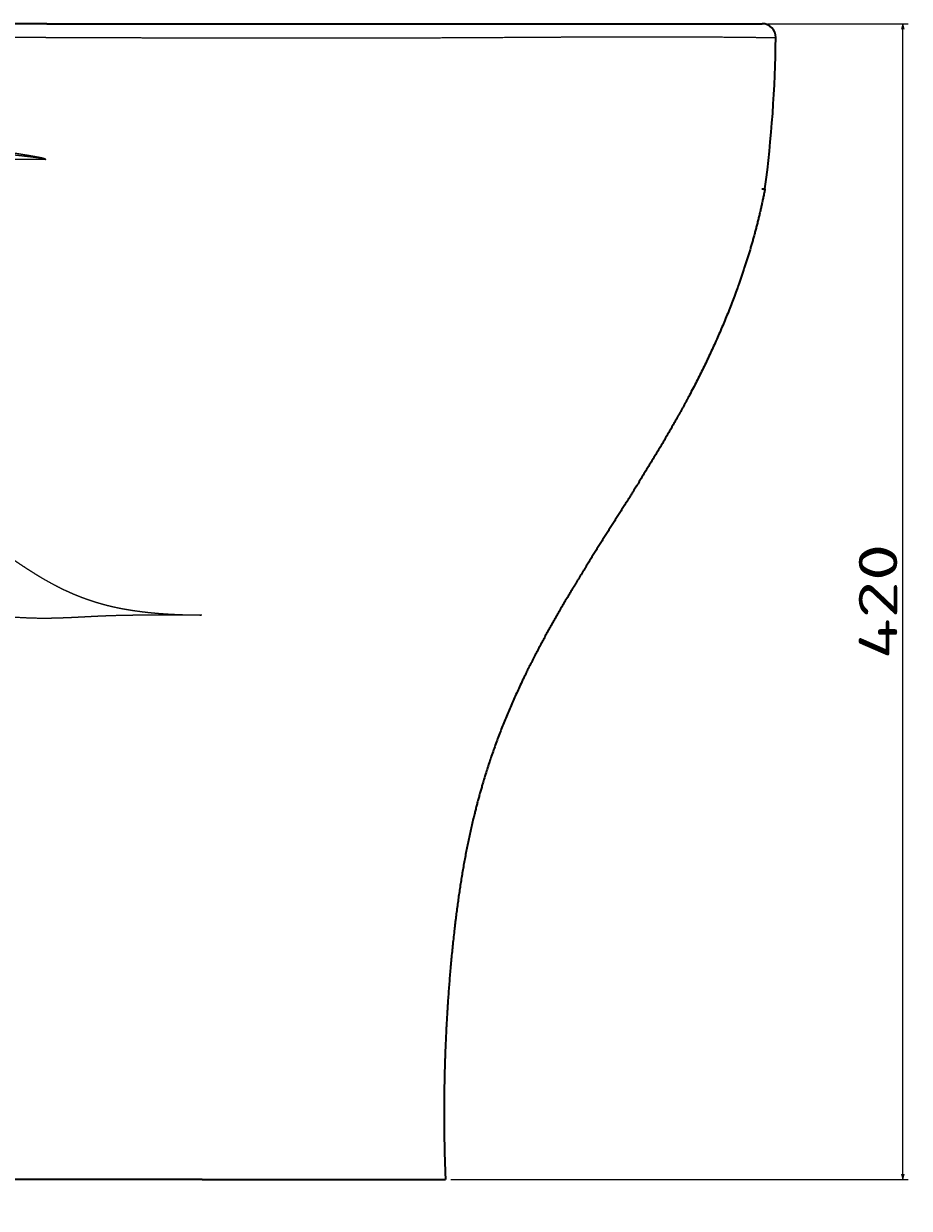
# Model space of a CAD drawing. Extents: x -184 to 908, y 238 to 1290.
# Tile 7 of 7: x 586 to 908, y 724 to 1154. Entities that reach past the tile are written whole.
import ezdxf
from ezdxf.enums import TextEntityAlignment as Align

# ---------------------------------------------------------------- set-up
doc = ezdxf.new("R2010")
doc.units = 0
doc.layers.get('0').update_dxf_attribs({"lineweight": 13})
doc.styles.get("Standard").update_dxf_attribs({"font": 'isocp.shx'})
doc.dimstyles.get("Standard").update_dxf_attribs({"dimtxt": 2.5, "dimasz": 2.5, "dimexe": 1.25, "dimexo": 0.625, "dimtad": 1, "dimcen": 2.5, "dimadec": 0, "dimazin": 0, "dimtfac": 1, "dimtmove": 0, "dimatfit": 0, "dimfxl": 0, "dimarcsym": 0})

# ---------------------------------------------------------------- blocks, each defined once
blk = doc.blocks.new('*D')
at = {"color": 7, "lineweight": 13}
for p, q in [((856.52, 1154.19), (907.67, 1154.19)), ((905.67, 734.19), (905.67, 1154.19)), ((741.47, 734.19), (907.67, 734.19)), ((329.47, 506.37), (329.47, 631.37)), ((329.47, 629.37), (859.52, 629.37)), ((859.52, 422.5), (859.52, 631.37)), ((649.05, 602.18), (278.55, 602.18)), ((280.55, 238.82), (280.55, 602.18)), ((649.05, 238.82), (278.55, 238.82))]:
    blk.add_line(p, q, dxfattribs=at)
for points in [[(906.19, 1152.26), (905.67, 1154.19), (905.15, 1152.26)], [(905.15, 736.12), (905.67, 734.19), (906.19, 736.12)], [(331.4, 629.89), (329.47, 629.37), (331.4, 628.86)], [(857.59, 628.86), (859.52, 629.37), (857.59, 629.89)], [(281.07, 600.25), (280.55, 602.18), (280.04, 600.25)], [(280.04, 240.75), (280.55, 238.82), (281.07, 240.75)]]:
    blk.add_lwpolyline(points, dxfattribs=at)
for s, p, p2 in [('420', (903.67, 923.17), (903.67, 965.21)), ('360', (278.55, 399.48), (278.55, 441.52))]:
    blk.add_text(s, height=14, rotation=90, dxfattribs=at).set_placement(p, p2, align=Align.FIT)
blk.add_text('530', height=14, dxfattribs=at).set_placement((573.48, 631.37), (615.51, 631.37), align=Align.FIT)
blk = doc.blocks.new('BLOCK63')
at = {"color": 7, "lineweight": 35}
for p, q in [((265.09, 0), (235.83, 0)), ((265.09, 0), (321.36, 0)), ((321.36, 0), (525.05, 0)), ((321.58, -420), (100, -420)), ((321.58, -420), (410, -420))]:
    blk.add_line(p, q, dxfattribs=at)
at = {"color": 7, "lineweight": 13}
blk.add_line((264.74, -5.05), (235.18, -5.05), dxfattribs=at)
at = {"color": 7, "lineweight": 13, "ltscale": 0.000950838}
blk.add_line((264.65, -49.31), (264.68, -49.28), dxfattribs=at)
at = {"color": 7, "lineweight": 13, "ltscale": 0.000102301}
blk.add_line((264.74, -49.36), (264.74, -49.36), dxfattribs=at)
at = {"color": 7, "lineweight": 13, "ltscale": 0.000601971}
blk.add_line((264.8, -49.32), (264.8, -49.29), dxfattribs=at)
at = {"color": 7, "lineweight": 35, "ltscale": 0.000440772}
blk.add_line((264.8, -49.33), (264.8, -49.32), dxfattribs=at)
at = {"color": 7, "lineweight": 35, "ltscale": 0.001069}
blk.add_line((264.8, -49.38), (264.8, -49.33), dxfattribs=at)
at = {"color": 7, "lineweight": 35, "ltscale": 0.028181}
blk.add_line((525, -60), (526.12, -60), dxfattribs=at)
at = {"color": 7, "lineweight": 35}
for centre, radius, start, end in [((525.05, -5), 5, 359.3662, 90), ((72.24, 0.06), 457.84, 352.4625, 359.3601)]:
    blk.add_arc(centre, radius, start, end, dxfattribs=at)
at = {"color": 7, "lineweight": 13}
blk.add_arc((264.72, -49.26), 0.112, 283.4455, 316.5904, dxfattribs=at)
for points, knots in [([(264.74, -5.05), (268.1, -5.05), (271.47, -5.05), (274.83, -5.05), (280.45, -5.05), (286.06, -5.06), (288.31, -5.06), (294.68, -5.07), (301.05, -5.08), (305.17, -5.09), (309.35, -5.1), (313.53, -5.1), (313.59, -5.1), (313.7, -5.1), (313.81, -5.1), (313.86, -5.1), (314.03, -5.1), (314.19, -5.1), (314.34, -5.1), (314.8, -5.1), (315.28, -5.1), (315.62, -5.1), (316.19, -5.1), (316.76, -5.1), (316.87, -5.1), (317.24, -5.11), (317.62, -5.11), (317.8, -5.11), (318.07, -5.11), (318.33, -5.11), (318.42, -5.11), (318.53, -5.11), (318.65, -5.11), (318.67, -5.11), (318.73, -5.11), (318.79, -5.11), (318.82, -5.11), (318.89, -5.11), (318.95, -5.11), (318.97, -5.11), (319.51, -5.11), (320.05, -5.11), (320.56, -5.11), (321.07, -5.11), (321.58, -5.11)], [0, 0, 0, 0, 0, 0, 29.426296, 29.426296, 29.426296, 49.054428, 49.054428, 49.054428, 85.046649, 85.046649, 85.046649, 85.531628, 85.531628, 85.531628, 86.016607, 86.016607, 86.016607, 86.933168, 86.933168, 86.933168, 89.783083, 89.783083, 89.783083, 91.338472, 91.338472, 91.338472, 92.744923, 92.744923, 92.744923, 93.480342, 93.480342, 93.480342, 93.7358, 93.7358, 93.7358, 93.981073, 93.981073, 93.981073, 94.226345, 94.226345, 94.226345, 98.678294, 98.678294, 98.678294, 98.678294, 98.678294, 98.678294]), ([(321.58, -5.11), (329.53, -5.12), (337.44, -5.12), (345.34, -5.12), (356.27, -5.12), (367.24, -5.12), (370.21, -5.12), (374.13, -5.12), (378.06, -5.12), (378.35, -5.12), (379.62, -5.12), (380.89, -5.12), (381.21, -5.12), (387.01, -5.12), (392.8, -5.11), (398.02, -5.11), (405.64, -5.09), (413.18, -5.06), (415.46, -5.05), (420.21, -5.03), (424.94, -5), (427.49, -4.98), (430.86, -4.96), (434.22, -4.94), (435.03, -4.93), (436.85, -4.92), (438.66, -4.92), (439.5, -4.91), (441.74, -4.9), (443.97, -4.89), (445.3, -4.88), (447.81, -4.86), (450.3, -4.85), (451.43, -4.84), (453.73, -4.82), (456.01, -4.81), (457.12, -4.8), (461.29, -4.78), (465.4, -4.76), (468.33, -4.75), (478.24, -4.72), (487.59, -4.71), (493.84, -4.73), (503.38, -4.77), (511.53, -4.84), (514.46, -4.87), (518.87, -4.91), (522.48, -4.95), (523.76, -4.97), (526.62, -5.01), (528.58, -5.04), (529.42, -5.05), (529.9, -5.05), (530.02, -5.06), (530.05, -5.06), (530.05, -5.06), (530.05, -5.06)], [0, 0, 0, 0, 0, 0, 56.489522, 56.489522, 56.489522, 78.154485, 78.154485, 78.154485, 84.368133, 84.368133, 84.368133, 87.170742, 87.170742, 87.170742, 125.442118, 125.442118, 125.442118, 142.127287, 142.127287, 142.127287, 160.310055, 160.310055, 160.310055, 167.147733, 167.147733, 167.147733, 173.914746, 173.914746, 173.914746, 184.062305, 184.062305, 184.062305, 193.097726, 193.097726, 193.097726, 201.907529, 201.907529, 201.907529, 226.011241, 226.011241, 226.011241, 283.513925, 283.513925, 283.513925, 320.301206, 320.301206, 320.301206, 343.865589, 343.865589, 343.865589, 379.021162, 379.021162, 379.021162, 379.046754, 379.046754, 379.046754, 379.046754, 379.046754, 379.046754]), ([(264.65, -49.31), (264.63, -49.29), (264.61, -49.28), (264.58, -49.27), (264.55, -49.26), (264.52, -49.25), (264.5, -49.24), (264.48, -49.23), (264.46, -49.23), (264.45, -49.22), (264.42, -49.21), (264.39, -49.2), (264.37, -49.2), (264.33, -49.19), (264.3, -49.18), (264.28, -49.18), (264.23, -49.16), (264.18, -49.15), (264.14, -49.14), (263.91, -49.09), (263.69, -49.05), (263.52, -49.02), (263.25, -48.98), (262.97, -48.94), (262.93, -48.93), (262.78, -48.91), (262.62, -48.89), (262.56, -48.88), (262.43, -48.86), (262.3, -48.84), (262.26, -48.84), (262.07, -48.81), (261.89, -48.79), (261.78, -48.77), (261.3, -48.71), (260.82, -48.65), (260.51, -48.61), (260.08, -48.56), (259.64, -48.51), (259.57, -48.5), (259.43, -48.48), (259.3, -48.47), (259.23, -48.46), (259.1, -48.44), (258.96, -48.43), (258.9, -48.42), (258.49, -48.37), (258.07, -48.32), (257.73, -48.28), (257.11, -48.21), (256.49, -48.14), (256.11, -48.09), (255.19, -47.99), (254.27, -47.89), (253.62, -47.81), (252.94, -47.74), (252.26, -47.67), (252.21, -47.66), (251.99, -47.64), (251.76, -47.61), (251.54, -47.59), (251.26, -47.56), (250.98, -47.53), (250.89, -47.52), (250.72, -47.5), (250.57, -47.48), (250.5, -47.47), (247.93, -47.2), (245.35, -46.94), (242.84, -46.7), (240.29, -46.47), (237.74, -46.27), (237.69, -46.26), (237.6, -46.26), (237.51, -46.25), (237.47, -46.24), (237.33, -46.23), (237.17, -46.22), (237.07, -46.21), (236.91, -46.2), (236.76, -46.19), (236.71, -46.19), (236.61, -46.18), (236.51, -46.17), (236.47, -46.17), (236.19, -46.15), (235.91, -46.13), (235.67, -46.11), (235.44, -46.09), (235.2, -46.07)], [0, 0, 0, 0, 0, 0, 0.213325, 0.213325, 0.213325, 0.319994, 0.319994, 0.319994, 0.426664, 0.426664, 0.426664, 0.586724, 0.586724, 0.586724, 0.746784, 0.746784, 0.746784, 1.045907, 1.045907, 1.045907, 2.726378, 2.726378, 2.726378, 3.518141, 3.518141, 3.518141, 4.053624, 4.053624, 4.053624, 4.623329, 4.623329, 4.623329, 5.717878, 5.717878, 5.717878, 8.972982, 8.972982, 8.972982, 9.575238, 9.575238, 9.575238, 10.177495, 10.177495, 10.177495, 10.797662, 10.797662, 10.797662, 13.808873, 13.808873, 13.808873, 16.173558, 16.173558, 16.173558, 21.718978, 21.718978, 21.718978, 22.146989, 22.146989, 22.146989, 23.650897, 23.650897, 23.650897, 24.312659, 24.312659, 24.312659, 24.993072, 24.993072, 24.993072, 46.880914, 46.880914, 46.880914, 47.261223, 47.261223, 47.261223, 47.641532, 47.641532, 47.641532, 48.401959, 48.401959, 48.401959, 48.797974, 48.797974, 48.797974, 49.205271, 49.205271, 49.205271, 51.25144, 51.25144, 51.25144, 51.25144, 51.25144, 51.25144]), ([(264.68, -49.28), (264.64, -49.25), (264.59, -49.22), (264.55, -49.19), (264.47, -49.15), (264.38, -49.12), (264.35, -49.11), (264.28, -49.08), (264.2, -49.06), (264.17, -49.05), (264.02, -49), (263.88, -48.96), (263.77, -48.93), (263.58, -48.89), (263.39, -48.84), (263.31, -48.82), (263.14, -48.79), (262.97, -48.75), (262.89, -48.73), (262.56, -48.66), (262.22, -48.6), (261.98, -48.55), (261.58, -48.48), (261.17, -48.4), (260.91, -48.35), (260.65, -48.31), (260.39, -48.26), (260.3, -48.25), (260.12, -48.21), (259.93, -48.18), (259.85, -48.17), (259.19, -48.05), (258.53, -47.94), (257.97, -47.85), (256.2, -47.55), (254.43, -47.26), (253.33, -47.08), (251.99, -46.87), (250.64, -46.66), (250.5, -46.64), (250.2, -46.59), (249.9, -46.55), (249.76, -46.53), (249.31, -46.46), (248.88, -46.39), (248.59, -46.35), (248.15, -46.28), (247.71, -46.22), (247.56, -46.19), (245.48, -45.89), (243.39, -45.59), (241.46, -45.33), (239.44, -45.08), (237.43, -44.84), (237.35, -44.84), (237.21, -44.82), (237.06, -44.8), (236.97, -44.79), (236.83, -44.78), (236.7, -44.76), (236.63, -44.75), (236.49, -44.74), (236.35, -44.72), (236.26, -44.71), (236.01, -44.69), (235.77, -44.66), (235.61, -44.64), (235.43, -44.62), (235.26, -44.6)], [0, 0, 0, 0, 0, 0, 0.44003, 0.44003, 0.44003, 0.770797, 0.770797, 0.770797, 1.101564, 1.101564, 1.101564, 2.082751, 2.082751, 2.082751, 2.817889, 2.817889, 2.817889, 3.553026, 3.553026, 3.553026, 5.768774, 5.768774, 5.768774, 7.227843, 7.227843, 7.227843, 8.054678, 8.054678, 8.054678, 8.915954, 8.915954, 8.915954, 13.882259, 13.882259, 13.882259, 24.425088, 24.425088, 24.425088, 25.722667, 25.722667, 25.722667, 27.020246, 27.020246, 27.020246, 29.615403, 29.615403, 29.615403, 30.914731, 30.914731, 30.914731, 47.82373, 47.82373, 47.82373, 48.474412, 48.474412, 48.474412, 49.096118, 49.096118, 49.096118, 49.746886, 49.746886, 49.746886, 50.366784, 50.366784, 50.366784, 51.882675, 51.882675, 51.882675, 51.882675, 51.882675, 51.882675]), ([(264.8, -49.38), (264.5, -49.38), (264.19, -49.37), (263.9, -49.37), (263.3, -49.37), (262.71, -49.37), (262.41, -49.37), (261.97, -49.37), (261.53, -49.37), (261.4, -49.37), (261.18, -49.37), (260.97, -49.37), (260.88, -49.37), (260.72, -49.37), (260.55, -49.37), (260.5, -49.37), (260.39, -49.37), (260.28, -49.37), (260.22, -49.37), (260.06, -49.37), (259.89, -49.37), (259.78, -49.37), (258.14, -49.37), (256.49, -49.37), (254.8, -49.38), (250.48, -49.39), (246.17, -49.41), (243.39, -49.42), (239.8, -49.45), (236.22, -49.48), (235.36, -49.49), (231.92, -49.52), (228.53, -49.56), (225.95, -49.6), (223.17, -49.64), (220.41, -49.68), (220.21, -49.69), (219.43, -49.7), (218.65, -49.71), (218.02, -49.73), (217.17, -49.74), (216.34, -49.76), (216.11, -49.76), (215.65, -49.77), (215.2, -49.78), (215, -49.78), (211.79, -49.84), (208.61, -49.91), (205.7, -49.97), (202.34, -50.06), (199.05, -50.14), (198.61, -50.16), (197.68, -50.18), (196.77, -50.21), (196.32, -50.22), (195.41, -50.25), (194.5, -50.27), (194.04, -50.29), (193.09, -50.32), (192.14, -50.34), (191.8, -50.36), (190.41, -50.4), (189.02, -50.45), (188.08, -50.48), (186.37, -50.54), (184.68, -50.6), (183.7, -50.63), (182.27, -50.69), (180.86, -50.74), (180.24, -50.77), (179.6, -50.8), (178.96, -50.82), (178.93, -50.82), (178.86, -50.83), (178.8, -50.83), (178.77, -50.83), (178.64, -50.84), (178.51, -50.84), (178.4, -50.85), (178.14, -50.86), (177.86, -50.87), (177.69, -50.88), (177.45, -50.89), (177.23, -50.9), (177.16, -50.9), (177.06, -50.9), (176.96, -50.91), (176.93, -50.91), (176.87, -50.91), (176.81, -50.91), (176.78, -50.91), (176.4, -50.93), (176.02, -50.95), (175.68, -50.96), (175.17, -50.99), (174.67, -51.01), (174.54, -51.02), (174.23, -51.03), (173.93, -51.04), (173.78, -51.05), (173.52, -51.06), (173.26, -51.08), (173.14, -51.08), (172.3, -51.12), (171.48, -51.16), (170.76, -51.2), (170, -51.24), (169.24, -51.28), (169.19, -51.28), (168.95, -51.29), (168.7, -51.31), (168.46, -51.32), (168.18, -51.33), (167.91, -51.35), (167.84, -51.35), (167.71, -51.36), (167.59, -51.37), (167.54, -51.37), (166.02, -51.45), (164.55, -51.54), (163.19, -51.62), (161.59, -51.72), (160.03, -51.83), (159.73, -51.85), (159.2, -51.88), (158.68, -51.92), (158.41, -51.94), (157.88, -51.98), (157.35, -52.02), (157.08, -52.04), (156.57, -52.07), (156.08, -52.11), (155.81, -52.13), (154.43, -52.24), (153.12, -52.35), (152.07, -52.44), (150.28, -52.6), (148.58, -52.77), (147.85, -52.84), (147.13, -52.92), (146.43, -53), (146.4, -53), (146.34, -53.01), (146.29, -53.01), (146.29, -53.01), (146.22, -53.02), (146.16, -53.03), (146.13, -53.03), (146.07, -53.04), (146.02, -53.04), (145.99, -53.05), (145.94, -53.05), (145.89, -53.06), (145.86, -53.06), (145.83, -53.06), (145.81, -53.07)], [0, 0, 0, 0, 0, 0, 2.638944, 2.638944, 2.638944, 5.277888, 5.277888, 5.277888, 6.496283, 6.496283, 6.496283, 7.56301, 7.56301, 7.56301, 8.045048, 8.045048, 8.045048, 8.527087, 8.527087, 8.527087, 9.491104, 9.491104, 9.491104, 22.930128, 22.930128, 22.930128, 47.279152, 47.279152, 47.279152, 54.492211, 54.492211, 54.492211, 77.693754, 77.693754, 77.693754, 79.46783, 79.46783, 79.46783, 84.75936, 84.75936, 84.75936, 86.794097, 86.794097, 86.794097, 88.893528, 88.893528, 88.893528, 116.201542, 116.201542, 116.201542, 120.77134, 120.77134, 120.77134, 125.275552, 125.275552, 125.275552, 129.921027, 129.921027, 129.921027, 134.882189, 134.882189, 134.882189, 144.079126, 144.079126, 144.079126, 152.538428, 152.538428, 152.538428, 159.157696, 159.157696, 159.157696, 159.506995, 159.506995, 159.506995, 159.856294, 159.856294, 159.856294, 160.799926, 160.799926, 160.799926, 162.133822, 162.133822, 162.133822, 162.80537, 162.80537, 162.80537, 163.141151, 163.141151, 163.141151, 163.476932, 163.476932, 163.476932, 167.36036, 167.36036, 167.36036, 169.176849, 169.176849, 169.176849, 170.921374, 170.921374, 170.921374, 172.229773, 172.229773, 172.229773, 180.685297, 180.685297, 180.685297, 181.339457, 181.339457, 181.339457, 183.513942, 183.513942, 183.513942, 184.247236, 184.247236, 184.247236, 185.007419, 185.007419, 185.007419, 202.912703, 202.912703, 202.912703, 206.546666, 206.546666, 206.546666, 210.263915, 210.263915, 210.263915, 213.981602, 213.981602, 213.981602, 217.614104, 217.614104, 217.614104, 234.559047, 234.559047, 234.559047, 247.445696, 247.445696, 247.445696, 247.969856, 247.969856, 247.969856, 248.555906, 248.555906, 248.555906, 249.111481, 249.111481, 249.111481, 249.635649, 249.635649, 249.635649, 250.159817, 250.159817, 250.159817, 250.159817, 250.159817, 250.159817]), ([(264.65, -49.31), (264.66, -49.32), (264.68, -49.33), (264.7, -49.34), (264.71, -49.36), (264.73, -49.36), (264.74, -49.36), (264.74, -49.36), (264.74, -49.36)], [0, 0, 0, 0, 0, 0, 0.1675358, 0.1675358, 0.1675358, 0.1855051, 0.1855051, 0.1855051, 0.1855051, 0.1855051, 0.1855051]), ([(264.68, -49.28), (264.68, -49.29), (264.69, -49.3), (264.7, -49.31), (264.71, -49.33), (264.72, -49.34), (264.72, -49.34), (264.72, -49.35), (264.73, -49.35), (264.73, -49.35), (264.73, -49.35), (264.73, -49.36), (264.73, -49.36), (264.73, -49.36), (264.74, -49.36), (264.74, -49.36), (264.74, -49.36), (264.74, -49.36), (264.74, -49.36), (264.74, -49.36), (264.75, -49.36), (264.75, -49.36), (264.75, -49.36), (264.75, -49.36), (264.75, -49.35), (264.76, -49.35), (264.76, -49.35), (264.76, -49.35), (264.77, -49.34), (264.78, -49.32), (264.78, -49.31), (264.79, -49.3), (264.8, -49.29)], [0, 0, 0, 0, 0, 0, 0.092308, 0.092308, 0.092308, 0.1228441, 0.1228441, 0.1228441, 0.1326176, 0.1326176, 0.1326176, 0.1423911, 0.1423911, 0.1423911, 0.1543199, 0.1543199, 0.1543199, 0.1619575, 0.1619575, 0.1619575, 0.1734381, 0.1734381, 0.1734381, 0.1870074, 0.1870074, 0.1870074, 0.2005767, 0.2005767, 0.2005767, 0.2971308, 0.2971308, 0.2971308, 0.2971308, 0.2971308, 0.2971308]), ([(282.01, -210.03), (281.95, -210.02), (281.9, -210), (281.84, -209.98), (281.72, -209.94), (281.62, -209.91), (281.54, -209.88), (281.37, -209.83), (281.2, -209.77), (281.09, -209.73), (280.63, -209.58), (280.17, -209.42), (279.83, -209.3), (278.97, -209), (278.11, -208.68), (277.59, -208.48), (276.7, -208.13), (275.8, -207.77), (275.42, -207.61), (274.66, -207.29), (273.9, -206.96), (273.52, -206.79), (271.52, -205.88), (269.52, -204.91), (267.9, -204.07), (265.43, -202.71), (262.97, -201.27), (262.1, -200.75), (260.77, -199.93), (259.44, -199.1), (258.97, -198.8), (258.03, -198.2), (257.1, -197.59), (256.61, -197.27), (255.61, -196.62), (254.62, -195.95), (254.09, -195.59), (253.29, -195.05), (252.49, -194.5), (252.23, -194.32), (251.05, -193.5), (249.87, -192.68), (248.95, -192.04), (247.7, -191.15), (246.45, -190.25), (246.18, -190.06), (245.52, -189.58), (244.86, -189.11), (244.54, -188.88), (244.02, -188.5), (243.48, -188.12), (243.27, -187.96), (242.85, -187.65), (242.42, -187.34), (242.21, -187.19), (241.57, -186.72), (240.92, -186.26), (240.5, -185.94), (239.38, -185.13), (238.26, -184.31), (237.81, -183.98), (236.46, -182.99), (235.12, -182.01), (234.54, -181.59), (231.78, -179.57), (229.03, -177.57), (226.98, -176.08), (224.55, -174.34), (222.16, -172.64), (221.8, -172.39), (221.25, -172), (220.71, -171.62), (220.56, -171.51), (220.29, -171.32), (220.02, -171.14), (219.94, -171.08), (219.76, -170.95), (219.57, -170.82), (219.51, -170.77), (219.16, -170.53), (218.81, -170.29), (218.54, -170.1), (218.27, -169.91), (217.99, -169.72), (217.97, -169.7), (217.93, -169.67), (217.89, -169.64), (217.87, -169.63), (217.8, -169.58), (217.73, -169.54), (217.68, -169.5), (217.64, -169.47), (217.6, -169.44)], [0, 0, 0, 0, 0, 0, 0.576918, 0.576918, 0.576918, 1.099191, 1.099191, 1.099191, 2.253026, 2.253026, 2.253026, 5.730748, 5.730748, 5.730748, 10.922279, 10.922279, 10.922279, 14.816373, 14.816373, 14.816373, 18.710467, 18.710467, 18.710467, 35.386239, 35.386239, 35.386239, 44.449601, 44.449601, 44.449601, 49.430738, 49.430738, 49.430738, 54.358547, 54.358547, 54.358547, 60.022238, 60.022238, 60.022238, 62.854086, 62.854086, 62.854086, 72.708605, 72.708605, 72.708605, 76.366369, 76.366369, 76.366369, 79.877747, 79.877747, 79.877747, 82.204691, 82.204691, 82.204691, 84.531634, 84.531634, 84.531634, 89.185502, 89.185502, 89.185502, 96.725392, 96.725392, 96.725392, 103.92698, 103.92698, 103.92698, 127.182567, 127.182567, 127.182567, 131.318263, 131.318263, 131.318263, 133.454263, 133.454263, 133.454263, 134.488201, 134.488201, 134.488201, 135.581109, 135.581109, 135.581109, 138.537479, 138.537479, 138.537479, 138.786695, 138.786695, 138.786695, 139.035912, 139.035912, 139.035912, 139.522025, 139.522025, 139.522025, 139.522025, 139.522025, 139.522025]), ([(281.26, -215.5), (281.22, -215.5), (281.19, -215.5), (281.16, -215.5), (281.09, -215.5), (281.01, -215.51), (280.98, -215.51), (279.86, -215.57), (278.74, -215.63), (277.62, -215.68), (275.8, -215.78), (273.98, -215.87), (273.24, -215.9), (271.95, -215.95), (270.66, -216), (270.11, -216.02), (267.35, -216.11), (264.58, -216.15), (262.35, -216.14), (257.77, -216.04), (253.18, -215.75), (250.84, -215.56), (244.65, -214.92), (238.51, -213.99), (234.73, -213.32), (228.3, -212.04), (222.04, -210.61), (219.44, -209.99), (214.93, -208.87), (210.56, -207.75), (208.66, -207.26), (206.8, -206.77), (204.97, -206.28), (204.94, -206.27), (204.84, -206.25), (204.75, -206.22), (204.67, -206.2), (204.61, -206.18), (204.55, -206.17)], [0, 0, 0, 0, 0, 0, 0.25791, 0.25791, 0.25791, 0.515819, 0.515819, 0.515819, 8.316593, 8.316593, 8.316593, 13.523024, 13.523024, 13.523024, 17.428179, 17.428179, 17.428179, 32.888249, 32.888249, 32.888249, 49.008766, 49.008766, 49.008766, 75.549816, 75.549816, 75.549816, 94.664953, 94.664953, 94.664953, 109.386954, 109.386954, 109.386954, 109.647525, 109.647525, 109.647525, 110.152669, 110.152669, 110.152669, 110.152669, 110.152669, 110.152669]), ([(321.43, -215), (320.63, -215), (319.84, -214.99), (319, -214.99), (316.6, -214.96), (314.2, -214.9), (312.61, -214.83), (310.21, -214.72), (307.83, -214.56), (307.04, -214.51), (305.86, -214.42), (304.67, -214.32), (304.28, -214.28), (303.49, -214.21), (302.7, -214.13), (302.31, -214.09), (301.13, -213.96), (299.95, -213.82), (299.16, -213.72), (296.8, -213.41), (294.43, -213.03), (292.86, -212.76), (290.52, -212.29), (288.19, -211.76), (287.41, -211.57), (286.06, -211.22), (284.71, -210.85), (284.13, -210.69), (283.46, -210.49), (282.79, -210.28), (282.69, -210.25), (282.54, -210.2), (282.4, -210.16), (282.35, -210.14), (282.26, -210.11), (282.16, -210.08), (282.1, -210.07), (282.05, -210.05), (282.01, -210.03)], [0, 0, 0, 0, 0, 0, 7.4222, 7.4222, 7.4222, 22.413834, 22.413834, 22.413834, 29.888278, 29.888278, 29.888278, 33.622619, 33.622619, 33.622619, 37.356959, 37.356959, 37.356959, 44.823714, 44.823714, 44.823714, 59.783984, 59.783984, 59.783984, 67.265155, 67.265155, 67.265155, 72.885255, 72.885255, 72.885255, 73.821979, 73.821979, 73.821979, 74.300182, 74.300182, 74.300182, 74.768577, 74.768577, 74.768577, 74.768577, 74.768577, 74.768577]), ([(321.43, -215), (321.3, -215.01), (321.18, -215.01), (321.03, -215.02), (320.83, -215.02), (320.63, -215.01), (320.57, -215.01), (320.43, -215.01), (320.3, -215.01), (320.23, -215.01), (320.1, -215), (319.98, -215), (319.9, -215), (319.81, -215), (319.73, -215), (319.7, -215), (319.65, -215), (319.61, -215), (319.6, -215), (319.57, -215), (319.54, -215), (319.52, -215), (319.5, -215), (319.47, -215), (319.45, -215), (319.43, -215), (319.4, -215), (319.38, -215), (318.02, -215), (316.66, -215), (315.33, -215), (313.15, -214.99), (310.99, -214.98), (310.19, -214.98), (308.51, -214.98), (306.85, -214.97), (306.04, -214.97), (304.44, -214.97), (302.85, -214.97), (301.98, -214.98), (299.61, -214.98), (297.26, -215), (295.73, -215.02), (292.63, -215.07), (289.56, -215.15), (288.04, -215.2), (285.96, -215.27), (283.88, -215.37), (283.32, -215.39), (282.67, -215.42), (282.01, -215.46), (281.92, -215.46), (281.78, -215.47), (281.64, -215.48), (281.59, -215.48), (281.5, -215.48), (281.4, -215.49), (281.35, -215.49), (281.3, -215.49), (281.26, -215.5)], [0, 0, 0, 0, 0, 0, 1.262161, 1.262161, 1.262161, 1.900318, 1.900318, 1.900318, 2.538476, 2.538476, 2.538476, 3.070795, 3.070795, 3.070795, 3.364687, 3.364687, 3.364687, 3.511639, 3.511639, 3.511639, 3.65859, 3.65859, 3.65859, 3.805554, 3.805554, 3.805554, 3.952517, 3.952517, 3.952517, 17.242696, 17.242696, 17.242696, 25.90751, 25.90751, 25.90751, 34.433306, 34.433306, 34.433306, 42.726632, 42.726632, 42.726632, 59.641871, 59.641871, 59.641871, 76.3974, 76.3974, 76.3974, 82.566312, 82.566312, 82.566312, 83.594476, 83.594476, 83.594476, 84.10857, 84.10857, 84.10857, 84.622665, 84.622665, 84.622665, 84.622665, 84.622665, 84.622665])]:
    blk.add_open_spline(points, degree=5, knots=knots, dxfattribs=at)
at = {"color": 7, "lineweight": 35}
blk.add_open_spline([(526.12, -60.01), (523.76, -72.15), (520.59, -84.12), (516.62, -95.89), (508.47, -116.11), (498.59, -135.52), (494.06, -143.75), (486.57, -156.55), (478.76, -169.15), (475.88, -173.74), (468.5, -185.41), (461.15, -197.08), (456.74, -204.23), (448.74, -217.72), (441.38, -231.56), (438.12, -238.1), (429.83, -256.18), (423.33, -275), (420.07, -287.18), (416.39, -305.2), (413.89, -323.41), (413.19, -329.17), (410.9, -350.73), (409.68, -372.38), (409.2, -388.25), (409.32, -404.14), (410, -420)], degree=5, knots=[0, 0, 0, 0, 0, 0, 86.918062, 86.918062, 86.918062, 152.907897, 152.907897, 152.907897, 191.01237, 191.01237, 191.01237, 249.836043, 249.836043, 249.836043, 301.10796, 301.10796, 301.10796, 389.481262, 389.481262, 389.481262, 430.167744, 430.167744, 430.167744, 541.703971, 541.703971, 541.703971, 541.703971, 541.703971, 541.703971], dxfattribs=at)

msp = doc.modelspace()

# ---------------------------------------------------------------- block references
at = {"lineweight": 0}
msp.add_blockref('BLOCK63', (329.469, 1154.189), dxfattribs=at)

# ---------------------------------------------------------------- dimensions: what is measured, and where the dimension line sits
at = {"color": 0, "lineweight": 0}
for base, p1, p2, angle, middle in [((859.518, 629.374), (329.469, 504.374), (859.518, 420.5), 359.99809, (594.494, 629.374)), ((905.669, 1154.189), (739.469, 734.189), (854.518, 1154.189), 89.99952, (905.669, 944.189))]:
    dim = msp.add_linear_dim(base=base, p1=p1, p2=p2, angle=angle, dimstyle='Standard', dxfattribs=at)
    dim.commit()
    dim.dimension.update_dxf_attribs({"geometry": '*D', "text_midpoint": middle, "dimtype": 160})
dim = msp.add_linear_dim(base=(280.553, 602.182), p1=(651.049, 238.817), p2=(651.049, 602.182), angle=89.99952, text='360', dimstyle='Standard', dxfattribs=at)
dim.commit()
dim.dimension.update_dxf_attribs({"geometry": '*D', "text_midpoint": (280.553, 420.5), "dimtype": 160})

doc.saveas('drawing.dxf')
